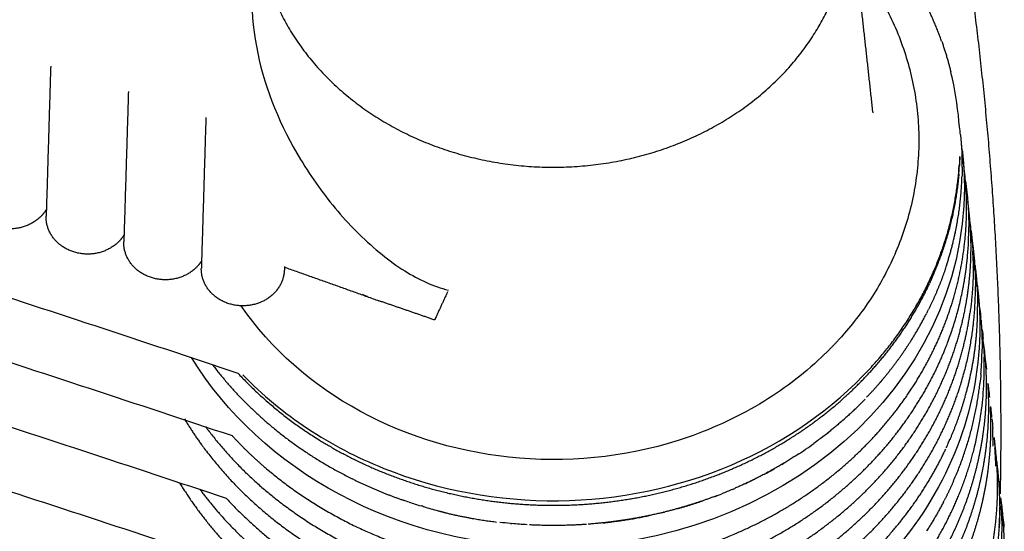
# Model space of a CAD drawing. Header units: millimetres. Extents: x -31695 to -19845, y -5614 to 7253.
# Tile 41 of 256: x -27788 to -27744, y -3997 to -3974. Entities that reach past the tile are written whole.
import ezdxf

# ---------------------------------------------------------------- set-up
doc = ezdxf.new("R2010")
doc.units = ezdxf.units.MM
doc.layers.add('2d', color=7, linetype='Continuous', true_color=0x000000)

msp = doc.modelspace()

# ---------------------------------------------------------------- linework, layer by layer
at = {"layer": '2d', "linetype": 'Continuous', "lineweight": -3}
for points, weights, degree, knots in [([(-27743.667, -3992.879), (-27743.667, -3983.216), (-27744.886, -3973.614), (-27746.066, -3964.315), (-27748.41, -3955.192), (-27749.655, -3950.358), (-27751.237, -3945.603)], [1, 0.998423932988, 1, 0.998425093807, 1, 0.999509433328, 1], 2, [0, 0, 0, 2.025604, 2.025604, 3.987191, 3.987191, 5.027419, 5.027419, 5.027419]), ([(-27768.862, -3958.776), (-27776.367, -3961.324), (-27777.248, -3968.193), (-27778.129, -3975.061), (-27771.449, -3978.942), (-27764.752, -3982.802), (-27757.637, -3979.585), (-27750.504, -3976.348), (-27750.509, -3969.438)], [1, 0.85671751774, 1, 0.85671751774, 1, 0.866277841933, 1, 0.85671751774, 1], 2, [0, 0, 0, 1.354812, 1.354812, 2.709624, 2.709624, 4.05968, 4.05968, 5.414492, 5.414492, 5.414492]), ([(-27746.354, -3975.225), (-27746.957, -3973.52), (-27747.969, -3971.975), (-27749.045, -3970.333), (-27750.521, -3968.958)], [1, 0.993836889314, 1, 0.993153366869, 1], 2, [0, 0, 0, 0.3734803, 0.3734803, 0.7703884, 0.7703884, 0.7703884]), ([(-27745.805, -3986.814), (-27745.285, -3985.019), (-27745.231, -3983.166), (-27745.202, -3982.144), (-27745.317, -3981.126)], [1, 0.993598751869, 1, 0.998529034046, 1.00100076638], 2, [0, 0, 0, 0.3872453, 0.3872453, 0.601658, 0.601658, 0.601658]), ([(-27786.849, -3982.833), (-27786.992, -3983.071), (-27787.212, -3983.256), (-27787.777, -3983.731), (-27788.554, -3983.713), (-27789.331, -3983.694), (-27789.866, -3983.193), (-27790.401, -3982.691), (-27790.38, -3982.001)], [1, 0.987216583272, 1, 0.923879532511, 1, 0.923879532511, 1, 0.923879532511, 1], 2, [0, 0, 0, 0.0560235, 0.0560235, 0.1934682, 0.1934682, 0.3309129, 0.3309129, 0.4683575, 0.4683575, 0.4683575]), ([(-27783.335, -3983.989), (-27783.477, -3984.218), (-27783.69, -3984.398), (-27784.255, -3984.874), (-27785.032, -3984.855), (-27785.809, -3984.837), (-27786.344, -3984.335), (-27786.879, -3983.834), (-27786.858, -3983.143)], [1, 0.987909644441, 1, 0.923879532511, 1, 0.923879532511, 1, 0.923879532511, 1], 2, [0, 0, 0, 0.0544805, 0.0544805, 0.1919252, 0.1919252, 0.3293699, 0.3293699, 0.4668145, 0.4668145, 0.4668145]), ([(-27745.292, -3987.333), (-27745.055, -3986.105), (-27744.975, -3984.861), (-27745.055, -3983.617), (-27745.062, -3983.514), (-27745.069, -3983.41), (-27745.089, -3983.179), (-27745.102, -3983.05), (-27745.116, -3982.922)], [1, 0.995727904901, 0.995727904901, 1, 1, 1, 1, 1, 1], 3, [0, 0, 0, 0, 0.3912868, 0.3912868, 0.3912868, 0.424214, 0.424214, 0.4651654, 0.4651654, 0.4651654, 0.4651654]), ([(-27779.829, -3985.163), (-27779.969, -3985.385), (-27780.176, -3985.56), (-27780.741, -3986.035), (-27781.518, -3986.017), (-27782.296, -3985.998), (-27782.83, -3985.497), (-27783.365, -3984.995), (-27783.345, -3984.305)], [1, 0.988583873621, 1, 0.923879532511, 1, 0.923879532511, 1, 0.923879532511, 1], 2, [0, 0, 0, 0.0529367, 0.0529367, 0.1903813, 0.1903813, 0.327826, 0.327826, 0.4652707, 0.4652707, 0.4652707]), ([(-27779.652, -3992.664), (-27778.304, -3994.483), (-27776.474, -3995.932), (-27774.366, -3997.599), (-27771.802, -3998.644), (-27770.524, -3999.164), (-27769.174, -3999.511), (-27767.823, -3999.858), (-27766.43, -4000.024), (-27763.626, -4000.357), (-27760.835, -3999.951), (-27758.046, -3999.544), (-27755.512, -3998.431), (-27753.621, -3997.6), (-27751.984, -3996.417), (-27750.351, -3995.237), (-27749.054, -3993.763), (-27747.759, -3992.292), (-27746.868, -3990.601), (-27746.162, -3989.262), (-27745.34, -3986.498), (-27745.202, -3985.138)], [1, 0.991508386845, 1, 0.988975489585, 1, 0.997246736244, 1, 0.997257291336, 1, 0.989114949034, 1, 0.989061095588, 1, 0.993773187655, 1, 0.993726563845, 1, 0.993663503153, 1, 0.995978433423, 1.0037830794, 1], 2, [0, 0, 0, 0.454418, 0.454418, 0.976567, 0.976567, 1.238067, 1.238067, 1.499735, 1.499735, 2.02326, 2.02326, 2.546355, 2.546355, 2.938008, 2.938008, 3.328925, 3.328925, 3.719105, 3.719105, 4.028551, 4.319646, 4.319646, 4.319646]), ([(-27776.085, -3985.574), (-27776.106, -3986.265), (-27776.671, -3986.74), (-27777.235, -3987.215), (-27778.012, -3987.197), (-27778.79, -3987.178), (-27779.325, -3986.677), (-27779.86, -3986.176), (-27779.839, -3985.485)], [1, 0.923879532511, 1, 0.923879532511, 1, 0.923879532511, 1, 0.923879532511, 1], 2, [0, 0, 0, 0.1374447, 0.1374447, 0.2748894, 0.2748894, 0.412334, 0.412334, 0.5497787, 0.5497787, 0.5497787]), ([(-27778.188, -3990.241), (-27776.575, -3991.988), (-27774.489, -3993.279), (-27772.793, -3994.329), (-27770.878, -3995.018), (-27768.96, -3995.709), (-27766.919, -3996.007), (-27764.876, -3996.305), (-27762.809, -3996.196), (-27760.743, -3996.086), (-27758.755, -3995.575), (-27756.769, -3995.065), (-27754.958, -3994.177), (-27753.151, -3993.29), (-27751.61, -3992.07), (-27750.072, -3990.852), (-27748.878, -3989.36), (-27747.686, -3987.871), (-27746.899, -3986.182)], [1, 0.990544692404, 1, 0.993785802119, 1, 0.993835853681, 1, 0.993847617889, 1, 0.993844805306, 1, 0.993813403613, 1, 0.993767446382, 1, 0.993710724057, 1, 0.993658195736, 1], 2, [0, 0, 0, 0.47112, 0.47112, 0.854747, 0.854747, 1.238883, 1.238883, 1.623267, 1.623267, 2.007564, 2.007564, 2.391455, 2.391455, 2.774727, 2.774727, 3.157254, 3.157254, 3.539089, 3.539089, 3.539089]), ([(-27779.908, -3995.497), (-27779.44, -3996.13), (-27778.91, -3996.724), (-27777.129, -3998.715), (-27774.768, -4000.152), (-27772.4, -4001.591), (-27769.663, -4002.354), (-27768.982, -4002.543), (-27768.288, -4002.687), (-27767.593, -4002.831), (-27766.889, -4002.929), (-27765.477, -4003.125), (-27764.048, -4003.135), (-27761.176, -4003.153), (-27758.421, -4002.427), (-27755.671, -4001.701), (-27753.28, -4000.292), (-27751.496, -3999.241), (-27750.02, -3997.863), (-27748.547, -3996.489), (-27747.455, -3994.857), (-27746.367, -3993.227), (-27745.716, -3991.422), (-27745.55, -3990.962), (-27744.814, -3988.419), (-27744.827, -3986.325)], [1, 0.998978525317, 1, 0.988891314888, 1, 0.989029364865, 1, 0.999310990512, 1, 0.999316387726, 1, 0.997261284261, 1, 0.989114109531, 1, 0.989025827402, 1, 0.993742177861, 1, 0.993692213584, 1, 0.993632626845, 1, 0.999577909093, 1.00187545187, 1], 2, [0, 0, 0, 0.158907, 0.158907, 0.688563, 0.688563, 1.219455, 1.219455, 1.352333, 1.352333, 1.485247, 1.485247, 1.75113, 1.75113, 2.282829, 2.282829, 2.813788, 2.813788, 3.211209, 3.211209, 3.607869, 3.607869, 4.003851, 4.003851, 4.105245, 4.55576, 4.55576, 4.55576]), ([(-27778.45, -3993.071), (-27777.752, -3993.833), (-27776.957, -3994.515), (-27774.937, -3996.246), (-27772.436, -3997.375), (-27769.928, -3998.505), (-27767.159, -3998.936), (-27764.387, -3999.366), (-27761.594, -3999.06), (-27758.803, -3998.753), (-27756.235, -3997.736), (-27754.318, -3996.976), (-27752.637, -3995.858), (-27750.961, -3994.742), (-27749.604, -3993.323), (-27748.251, -3991.907), (-27747.288, -3990.257), (-27746.327, -3988.61), (-27745.805, -3986.814)], [1, 0.998226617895, 1, 0.988942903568, 1, 0.98906191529, 1, 0.989102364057, 1, 0.989071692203, 1, 0.993781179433, 1, 0.993737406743, 1, 0.993673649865, 1, 0.993628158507, 1], 2, [0, 0, 0, 0.205964, 0.205964, 0.725213, 0.725213, 1.24552, 1.24552, 1.766292, 1.766292, 2.286733, 2.286733, 2.676449, 2.676449, 3.065442, 3.065442, 3.453692, 3.453692, 3.84133, 3.84133, 3.84133]), ([(-27780.599, -3992.319), (-27780.186, -3993.007), (-27779.701, -3993.657), (-27778.138, -3995.753), (-27775.948, -3997.347), (-27773.753, -3998.943), (-27771.127, -3999.899), (-27769.161, -4000.615), (-27767.066, -4000.927), (-27764.969, -4001.239), (-27762.847, -4001.135), (-27761.435, -4001.065), (-27760.05, -4000.811), (-27757.268, -4000.299), (-27754.775, -3999.089), (-27752.915, -3998.186), (-27751.327, -3996.938), (-27749.742, -3995.692), (-27748.509, -3994.165), (-27747.278, -3992.639), (-27746.463, -3990.908), (-27745.649, -3989.18), (-27745.292, -3987.333)], [1, 0.998891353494, 1, 0.988848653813, 1, 0.988994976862, 1, 0.993824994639, 1, 0.993869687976, 1, 0.997253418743, 1, 0.989070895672, 1, 0.993758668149, 1, 0.993716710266, 1, 0.993652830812, 1, 0.993612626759, 1], 2, [0, 0, 0, 0.163409, 0.163409, 0.687194, 0.687194, 1.212264, 1.212264, 1.606734, 1.606734, 2.001436, 2.001436, 2.264554, 2.264554, 2.790275, 2.790275, 3.183865, 3.183865, 3.576698, 3.576698, 3.968812, 3.968812, 4.360384, 4.360384, 4.360384]), ([(-27778.714, -3995.901), (-27777.244, -3997.51), (-27775.38, -3998.754), (-27773.098, -4000.275), (-27770.414, -4001.137), (-27768.405, -4001.781), (-27766.286, -4002.017), (-27764.165, -4002.252), (-27762.038, -4002.067), (-27760.624, -4001.944), (-27759.245, -4001.637), (-27756.476, -4001.019), (-27754.031, -3999.711), (-27752.206, -3998.733), (-27750.672, -3997.42), (-27749.14, -3996.11), (-27747.975, -3994.529), (-27746.813, -3992.951), (-27746.078, -3991.182), (-27745.344, -3989.415), (-27745.075, -3987.547)], [1, 0.99250418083, 1, 0.989013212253, 1, 0.993831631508, 1, 0.993871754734, 1, 0.997252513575, 1, 0.989059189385, 1, 0.993748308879, 1, 0.993705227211, 1, 0.993642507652, 1, 0.993605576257, 1], 2, [0, 0, 0, 0.432594, 0.432594, 0.960579, 0.960579, 1.357186, 1.357186, 1.753964, 1.753964, 2.01843, 2.01843, 2.546773, 2.546773, 2.942285, 2.942285, 3.337032, 3.337032, 3.731079, 3.731079, 4.124629, 4.124629, 4.124629]), ([(-27745.974, -3993.242), (-27745.746, -3992.714), (-27745.548, -3992.175), (-27745.381, -3991.629), (-27745.316, -3991.416), (-27744.905, -3989.955), (-27744.717, -3988.45), (-27744.727, -3987.229)], [1, 0.999142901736, 0.999142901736, 1, 1, 1, 1, 1], 3, [0, 0, 0, 0, 0.1782134, 0.1782134, 0.1782134, 0.2483951, 0.6573515, 0.6573515, 0.6573515, 0.6573515]), ([(-27779.238, -4001.562), (-27778.313, -4002.586), (-27777.263, -4003.51), (-27776.103, -4004.322), (-27776.018, -4004.382), (-27775.931, -4004.442), (-27775.845, -4004.5), (-27774.377, -4005.492), (-27772.768, -4006.292), (-27771.05, -4006.885), (-27769.224, -4007.513), (-27767.315, -4007.896), (-27765.363, -4008.024), (-27763.411, -4008.152), (-27761.458, -4008.023), (-27759.548, -4007.641), (-27757.64, -4007.258), (-27755.817, -4006.629), (-27754.118, -4005.768), (-27753.363, -4005.385), (-27752.639, -4004.958), (-27751.948, -4004.49), (-27751.092, -4003.909), (-27750.292, -4003.268), (-27749.555, -4002.57), (-27748.557, -4001.626), (-27747.685, -4000.587), (-27746.95, -3999.469), (-27746.216, -3998.352), (-27745.628, -3997.168), (-27745.194, -3995.934), (-27744.762, -3994.7), (-27744.488, -3993.431), (-27744.379, -3992.143), (-27744.315, -3991.392), (-27744.307, -3990.638), (-27744.355, -3989.885)], [1, 0.995727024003, 0.995727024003, 1, 1, 1, 1, 0.993469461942, 0.993469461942, 1, 0.992729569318, 0.992729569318, 1, 0.992745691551, 0.992745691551, 1, 0.992705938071, 0.992705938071, 1, 0.998527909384, 0.998527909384, 1, 0.997725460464, 0.997725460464, 1, 0.995783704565, 0.995783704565, 1, 0.995755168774, 0.995755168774, 1, 0.995726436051, 0.995726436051, 1, 0.998536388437, 0.998536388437, 1], 3, [0, 0, 0, 0, 0.412294, 0.412294, 0.412294, 0.442885, 0.442885, 0.442885, 0.956812, 0.956812, 0.956812, 1.502164, 1.502164, 1.502164, 2.047728, 2.047728, 2.047728, 2.592685, 2.592685, 2.592685, 2.835529, 2.835529, 2.835529, 3.136427, 3.136427, 3.136427, 3.543331, 3.543331, 3.543331, 3.949557, 3.949557, 3.949557, 4.355346, 4.355346, 4.355346, 4.592454, 4.592454, 4.592454, 4.592454]), ([(-27780.421, -4001.163), (-27780.16, -4001.518), (-27779.885, -4001.864), (-27779.595, -4002.2), (-27778.532, -4003.433), (-27777.294, -4004.53), (-27775.904, -4005.47), (-27775.737, -4005.583), (-27775.568, -4005.694), (-27775.397, -4005.802), (-27773.796, -4006.814), (-27772.044, -4007.604), (-27770.181, -4008.156), (-27768.314, -4008.707), (-27766.376, -4009.009), (-27764.409, -4009.054), (-27762.442, -4009.098), (-27760.489, -4008.884), (-27758.593, -4008.417), (-27756.699, -4007.951), (-27754.903, -4007.241), (-27753.246, -4006.303), (-27752.779, -4006.039), (-27752.325, -4005.757), (-27751.885, -4005.459), (-27750.77, -4004.702), (-27749.752, -4003.845), (-27748.843, -4002.896), (-27747.894, -4001.904), (-27747.077, -4000.824), (-27746.401, -3999.669), (-27745.727, -3998.516), (-27745.203, -3997.303), (-27744.837, -3996.045), (-27744.472, -3994.788), (-27744.268, -3993.502), (-27744.23, -3992.204), (-27744.216, -3991.706), (-27744.226, -3991.207), (-27744.26, -3990.71)], [1, 0.999547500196, 0.999547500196, 1, 0.994092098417, 0.994092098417, 1, 1, 1, 1, 0.99268257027, 0.99268257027, 1, 0.992735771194, 0.992735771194, 1, 0.992746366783, 0.992746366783, 1, 0.992694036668, 0.992694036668, 1, 0.999403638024, 0.999403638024, 1, 0.996192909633, 0.996192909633, 1, 0.9957758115, 0.9957758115, 1, 0.99574663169, 0.99574663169, 1, 0.9957230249, 0.9957230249, 1, 0.99936428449, 0.99936428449, 1], 3, [0, 0, 0, 0, 0.133389, 0.133389, 0.133389, 0.62072, 0.62072, 0.62072, 0.679623, 0.679623, 0.679623, 1.226967, 1.226967, 1.226967, 1.775168, 1.775168, 1.775168, 2.323432, 2.323432, 2.323432, 2.870975, 2.870975, 2.870975, 3.025721, 3.025721, 3.025721, 3.417247, 3.417247, 3.417247, 3.826037, 3.826037, 3.826037, 4.2342, 4.2342, 4.2342, 4.641984, 4.641984, 4.641984, 4.798829, 4.798829, 4.798829, 4.798829]), ([(-27781.349, -4000.852), (-27780.703, -4001.913), (-27779.938, -4002.909), (-27779.061, -4003.829), (-27778.137, -4004.797), (-27777.1, -4005.671), (-27775.964, -4006.44), (-27775.536, -4006.729), (-27775.096, -4007.002), (-27774.643, -4007.26), (-27772.979, -4008.205), (-27771.176, -4008.921), (-27769.274, -4009.393), (-27767.369, -4009.865), (-27765.407, -4010.083), (-27763.43, -4010.042), (-27761.453, -4010), (-27759.505, -4009.7), (-27757.627, -4009.148), (-27755.753, -4008.597), (-27753.991, -4007.805), (-27752.38, -4006.791), (-27752.192, -4006.673), (-27752.006, -4006.552), (-27751.823, -4006.427), (-27750.442, -4005.491), (-27749.212, -4004.402), (-27748.153, -4003.178), (-27747.257, -4002.141), (-27746.498, -4001.021), (-27745.885, -3999.832), (-27745.273, -3998.645), (-27744.817, -3997.404), (-27744.52, -3996.125), (-27744.225, -3994.847), (-27744.094, -3993.547), (-27744.129, -3992.243), (-27744.133, -3992.09), (-27744.14, -3991.937), (-27744.149, -3991.785)], [1, 0.996417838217, 0.996417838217, 1, 0.996085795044, 0.996085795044, 1, 0.999444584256, 0.999444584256, 1, 0.992696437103, 0.992696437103, 1, 0.992742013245, 0.992742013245, 1, 0.992742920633, 0.992742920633, 1, 0.992681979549, 0.992681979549, 1, 1, 1, 1, 0.994226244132, 0.994226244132, 1, 0.995766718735, 0.995766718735, 1, 0.995739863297, 0.995739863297, 1, 0.995719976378, 0.995719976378, 1, 1, 1, 1], 3, [0, 0, 0, 0, 0.378838, 0.378838, 0.378838, 0.777634, 0.777634, 0.777634, 0.927842, 0.927842, 0.927842, 1.478122, 1.478122, 1.478122, 2.029148, 2.029148, 2.029148, 2.580097, 2.580097, 2.580097, 3.130208, 3.130208, 3.130208, 3.194891, 3.194891, 3.194891, 3.679221, 3.679221, 3.679221, 4.089907, 4.089907, 4.089907, 4.500013, 4.500013, 4.500013, 4.909808, 4.909808, 4.909808, 4.958446, 4.958446, 4.958446, 4.958446]), ([(-27781.093, -3998.018), (-27780.815, -3998.477), (-27780.505, -3998.921), (-27778.965, -4001.123), (-27776.762, -4002.825), (-27776.287, -4003.191), (-27775.787, -4003.53), (-27773.968, -4004.76), (-27771.879, -4005.584), (-27769.199, -4006.64), (-27766.289, -4006.956), (-27763.378, -4007.271), (-27760.489, -4006.819), (-27757.603, -4006.367), (-27754.991, -4005.187), (-27753.414, -4004.473), (-27752.007, -4003.519), (-27751.102, -4002.905), (-27750.283, -4002.202), (-27748.715, -4000.854), (-27747.525, -3999.229), (-27746.338, -3997.607), (-27745.588, -3995.79), (-27745.161, -3994.754), (-27744.889, -3993.677)], [1, 0.999530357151, 1, 0.988826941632, 1, 0.999473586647, 1, 0.993245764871, 1, 0.98908618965, 1, 0.989123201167, 1, 0.989071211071, 1, 0.995920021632, 1, 0.998283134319, 1, 0.993690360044, 1, 0.993644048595, 1, 0.997897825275, 1], 2, [0, 0, 0, 0.109428, 0.109428, 0.649518, 0.649518, 0.766726, 0.766726, 1.190973, 1.190973, 1.733456, 1.733456, 2.27627, 2.27627, 2.818621, 2.818621, 3.147655, 3.147655, 3.359837, 3.359837, 3.764848, 3.764848, 4.169151, 4.169151, 4.400458, 4.400458, 4.400458]), ([(-27780.836, -3995.185), (-27779.833, -3996.84), (-27778.445, -3998.258), (-27776.555, -4000.187), (-27774.111, -4001.537), (-27771.661, -4002.89), (-27768.873, -4003.547), (-27766.787, -4004.039), (-27764.629, -4004.111), (-27762.471, -4004.182), (-27760.349, -4003.83), (-27758.938, -4003.596), (-27757.581, -4003.179), (-27754.856, -4002.342), (-27752.526, -4000.834), (-27750.788, -3999.707), (-27749.376, -3998.266), (-27747.966, -3996.828), (-27746.953, -3995.146), (-27746.522, -3994.43), (-27746.172, -3993.681)], [1, 0.99386796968, 1, 0.98891104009, 1, 0.989048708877, 1, 0.993842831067, 1, 0.993872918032, 1, 0.997249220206, 1, 0.989030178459, 1, 0.993725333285, 1, 0.993681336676, 1, 0.998833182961, 1], 2, [0, 0, 0, 0.392754, 0.392754, 0.925362, 0.925362, 1.459165, 1.459165, 1.860017, 1.860017, 2.260909, 2.260909, 2.528044, 2.528044, 3.06158, 3.06158, 3.460914, 3.460914, 3.859482, 3.859482, 4.029602, 4.029602, 4.029602]), ([(-27781.604, -4003.686), (-27781.322, -4004.15), (-27781.009, -4004.598), (-27779.421, -4006.867), (-27777.151, -4008.62), (-27774.874, -4010.375), (-27772.118, -4011.462), (-27769.357, -4012.55), (-27766.359, -4012.875), (-27763.359, -4013.2), (-27760.382, -4012.735), (-27758.159, -4012.387), (-27756.076, -4011.612), (-27753.996, -4010.838), (-27752.159, -4009.676), (-27750.94, -4008.903), (-27749.864, -4007.978), (-27747.703, -4006.121), (-27746.255, -4003.78), (-27745.176, -4002.033), (-27744.565, -4000.115), (-27743.956, -3998.199), (-27743.846, -3996.211), (-27743.822, -3995.777), (-27743.823, -3995.342)], [1, 0.999547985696, 1, 0.988826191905, 1, 0.988987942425, 1, 0.989095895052, 1, 0.989138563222, 1, 0.993837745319, 1, 0.993815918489, 1, 0.997208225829, 1, 0.988822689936, 1, 0.993606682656, 1, 0.993587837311, 1, 0.999688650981, 1], 2, [0, 0, 0, 0.110577, 0.110577, 0.667134, 0.667134, 1.225074, 1.225074, 1.784068, 1.784068, 2.343404, 2.343404, 2.762642, 2.762642, 3.181289, 3.181289, 3.45998, 3.45998, 4.016272, 4.016272, 4.432701, 4.432701, 4.848694, 4.848694, 4.939879, 4.939879, 4.939879]), ([(-27769.129, -3996.469), (-27768.827, -3996.559), (-27767.511, -3996.856), (-27766.484, -3996.982)], [1, 1.00047556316, 0.99846438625, 1], 2, [-0.0598185, -0.0598185, -0.0598185, 0, 0.1931565, 0.1931565, 0.1931565]), ([(-27743.653, -3998.14), (-27743.612, -3997.483), (-27743.613, -3996.824), (-27743.654, -3996.167), (-27743.655, -3996.164), (-27743.655, -3996.162), (-27743.655, -3996.159)], [1, 0.998954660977, 0.998954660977, 1, 1, 1, 1], 3, [0, 0, 0, 0, 0.2071324, 0.2071324, 0.2071324, 0.2079832, 0.2079832, 0.2079832, 0.2079832]), ([(-27781.86, -4006.52), (-27780.817, -4008.229), (-27779.387, -4009.7), (-27777.387, -4011.753), (-27774.797, -4013.194), (-27772.2, -4014.637), (-27769.242, -4015.343), (-27766.28, -4016.049), (-27763.216, -4015.959), (-27760.151, -4015.868), (-27757.249, -4014.989), (-27756.53, -4014.771), (-27755.83, -4014.506), (-27755.13, -4014.241), (-27754.455, -4013.93), (-27753.104, -4013.309), (-27751.871, -4012.517), (-27749.396, -4010.927), (-27747.557, -4008.76), (-27745.724, -4006.597), (-27744.694, -4004.049), (-27743.926, -4002.147), (-27743.66, -4000.14), (-27743.456, -3998.602), (-27743.555, -3997.055)], [1, 0.994180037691, 1, 0.988915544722, 1, 0.989047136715, 1, 0.989134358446, 1, 0.989130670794, 1, 0.999310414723, 1, 0.999313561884, 1, 0.997230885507, 1, 0.98888652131, 1, 0.988730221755, 1, 0.993579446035, 1, 0.996209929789, 1], 2, [0, 0, 0, 0.406309, 0.406309, 0.97185, 0.97185, 1.538673, 1.538673, 2.106222, 2.106222, 2.673659, 2.673659, 2.815415, 2.815415, 2.957101, 2.957101, 3.24023, 3.24023, 3.805442, 3.805442, 4.369278, 4.369278, 4.791518, 4.791518, 5.115696, 5.115696, 5.115696])]:
    msp.add_rational_spline(points, weights, degree=degree, knots=knots, dxfattribs=at)
for points, weights in [([(-27996.657, -3954.086), (-27883.693, -3954.378), (-27778.188, -3990.241)], [1, 0.983619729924, 1]), ([(-27996.667, -3957.005), (-27883.844, -3957.296), (-27778.45, -3993.071)], [1, 0.983659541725, 1]), ([(-27996.657, -3959.924), (-27883.984, -3960.216), (-27778.714, -3995.901)], [1, 0.983702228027, 1]), ([(-27996.657, -3962.844), (-27884.071, -3963.136), (-27778.871, -3998.767)], [1, 0.983726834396, 1]), ([(-27996.657, -3965.763), (-27884.137, -3966.055), (-27778.99, -4001.646)], [1, 0.983745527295, 1]), ([(-27996.657, -3968.683), (-27884.186, -3968.974), (-27779.078, -4004.536)], [1, 0.983759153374, 1]), ([(-27996.657, -3971.602), (-27884.234, -3971.894), (-27779.165, -4007.426)], [1, 0.983772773, 1]), ([(-27750.21, -3971.626), (-27743.578, -3980.206), (-27750.746, -3988.438)], [1, 0.807970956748, 1]), ([(-27996.657, -3974.522), (-27884.282, -3974.813), (-27779.252, -4010.316)], [1, 0.983786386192, 1]), ([(-27746.352, -3975.225), (-27746.112, -3975.904), (-27745.942, -3976.599)], [1, 0.999369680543, 1.00075428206]), ([(-27996.657, -3977.441), (-27884.33, -3977.732), (-27779.339, -4013.206)], [1, 0.983799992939, 1]), ([(-27745.504, -3979.458), (-27745.443, -3980.038), (-27745.43, -3980.62)], [1, 0.999338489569, 1]), ([(-27996.657, -3980.361), (-27884.716, -3980.651), (-27780.038, -4015.889)], [1, 0.983908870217, 1]), ([(-27745.423, -3980.161), (-27745.327, -3980.991), (-27745.327, -3981.826)], [1, 0.998684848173, 1]), ([(-27749.588, -3990.028), (-27745.886, -3986.019), (-27745.56, -3980.841)], [1, 0.950597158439, 1]), ([(-27745.636, -3981.791), (-27745.581, -3981.346), (-27745.553, -3980.898)], [1, 0.999604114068, 1]), ([(-27745.577, -3981.227), (-27745.766, -3983.458), (-27746.639, -3985.557)], [1, 0.990280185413, 1]), ([(-27745.739, -3983.887), (-27745.498, -3982.751), (-27745.443, -3981.597)], [1, 0.997477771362, 1.00017742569]), ([(-27745.274, -3981.571), (-27745.13, -3982.584), (-27745.129, -3983.604)], [1.00013800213, 0.99809482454, 1]), ([(-27746.137, -3985.373), (-27745.902, -3984.65), (-27745.744, -3983.911)], [1, 0.998904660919, 1]), ([(-27745.018, -3983.802), (-27744.927, -3984.613), (-27744.927, -3985.429)], [1, 0.998764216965, 1]), ([(-27744.966, -3984.316), (-27744.859, -3985.083), (-27744.835, -3985.856)], [1, 0.9989012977, 1]), ([(-27746.137, -3985.373), (-27746.468, -3986.388), (-27746.946, -3987.357)], [1, 0.997847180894, 1]), ([(-27776.082, -3985.445), (-27773.941, -3986.2), (-27771.808, -3986.969)], [1, 0.999992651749, 1]), ([(-27744.926, -3985.441), (-27744.926, -3986.49), (-27745.076, -3987.532)], [1, 0.997962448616, 1]), ([(-27744.818, -3985.591), (-27744.779, -3985.938), (-27744.757, -3986.287)], [1, 0.999778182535, 1]), ([(-27744.747, -3986.241), (-27744.626, -3987.184), (-27744.626, -3988.133)], [1, 0.998382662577, 1]), ([(-27769.29, -3987.838), (-27770.547, -3987.399), (-27771.808, -3986.969)], [1, 0.999992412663, 1]), ([(-27747.777, -3988.833), (-27747.375, -3988.202), (-27747.038, -3987.541)], [1, 0.998990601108, 1]), ([(-27744.574, -3987.847), (-27744.526, -3988.44), (-27744.526, -3989.034)], [1, 0.999361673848, 1]), ([(-27751.031, -3988.758), (-27751.322, -3989.074), (-27751.632, -3989.375)], [1, 0.999604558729, 1]), ([(-27748.212, -3989.479), (-27748.005, -3989.187), (-27747.812, -3988.886)], [1, 0.999768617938, 1]), ([(-27744.579, -3990.283), (-27744.531, -3989.72), (-27744.526, -3989.156)], [1, 0.999430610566, 1]), ([(-27779.345, -3989.848), (-27776.88, -3993.108), (-27773.021, -3995.024)], [1.02299337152, 0.983685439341, 1]), ([(-27749.717, -3991.304), (-27748.916, -3990.463), (-27748.251, -3989.534)], [1, 0.99770694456, 1]), ([(-27744.452, -3990.817), (-27744.426, -3990.376), (-27744.426, -3989.935)], [1, 0.999655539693, 1]), ([(-27745.825, -3995.145), (-27744.88, -3993.001), (-27744.621, -3990.711)], [1, 0.990716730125, 1]), ([(-27750.356, -3991.953), (-27750.929, -3992.495), (-27751.555, -3992.988)], [1, 0.99895897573, 1]), ([(-27743.825, -3995.342), (-27743.825, -3994.347), (-27743.953, -3993.358)], [1, 0.998355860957, 1]), ([(-27752.809, -3993.892), (-27753.536, -3994.37), (-27754.312, -3994.784)], [1, 0.998805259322, 1]), ([(-27743.955, -3993.47), (-27743.924, -3993.96), (-27743.924, -3994.45)], [1, 0.999597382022, 1]), ([(-27743.723, -3996.254), (-27743.723, -3995.385), (-27743.821, -3994.522)], [1, 0.998748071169, 1]), ([(-27772.943, -3995.062), (-27771.858, -3995.595), (-27770.702, -3995.995)], [1, 0.997769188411, 1]), ([(-27754.364, -3994.811), (-27755.004, -3995.15), (-27755.674, -3995.442)], [1, 0.999196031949, 1]), ([(-27745.825, -3995.145), (-27746.016, -3995.58), (-27746.235, -3996.005)], [1, 0.999607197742, 1]), ([(-27756.502, -3995.782), (-27757.67, -3996.229), (-27758.894, -3996.532)], [1, 0.997665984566, 1]), ([(-27758.288, -3996.372), (-27757.712, -3996.211), (-27757.149, -3996.017)], [1, 0.99947784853, 1]), ([(-27746.274, -3996.081), (-27746.626, -3996.757), (-27747.044, -3997.403)], [1, 0.999026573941, 1]), ([(-27759.035, -3996.566), (-27760.665, -3996.956), (-27762.347, -3997.082)], [1, 0.995979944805, 1]), ([(-27743.556, -3997.045), (-27743.579, -3996.68), (-27743.62, -3996.316)], [1, 0.999786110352, 1]), ([(-27761.659, -3997.019), (-27760.629, -3996.909), (-27759.62, -3996.697)], [1, 0.998465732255, 1]), ([(-27762.418, -3997.087), (-27763.706, -3997.178), (-27764.996, -3997.112)], [1, 0.997617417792, 1])]:
    msp.add_rational_spline(points, weights, degree=2, dxfattribs=at)
for points, degree in [([(-27749.459, -3978.458), (-27749.992, -3973.61), (-27750.525, -3968.761)], 2), ([(-27786.654, -3976.348), (-27786.756, -3979.746), (-27786.858, -3983.143)], 2), ([(-27783.139, -3977.502), (-27783.242, -3980.903), (-27783.345, -3984.305)], 2), ([(-27779.633, -3978.674), (-27779.736, -3982.08), (-27779.839, -3985.485)], 2), ([(-27745.504, -3979.458), (-27745.516, -3979.339), (-27745.53, -3979.22), (-27745.546, -3979.101)], 3), ([(-27745.425, -3980.161), (-27745.433, -3980.089), (-27745.442, -3980.017), (-27745.452, -3979.946)], 3), ([(-27745.542, -3980.439), (-27745.546, -3980.567), (-27745.552, -3980.694), (-27745.56, -3980.821)], 3), ([(-27745.533, -3980.466), (-27745.537, -3980.591), (-27745.543, -3980.716), (-27745.55, -3980.841)], 3), ([(-27745.429, -3980.645), (-27745.431, -3980.577), (-27745.432, -3980.51), (-27745.435, -3980.442)], 3), ([(-27745.56, -3980.841), (-27745.556, -3980.869), (-27745.553, -3980.898)], 2), ([(-27745.428, -3980.925), (-27745.428, -3981.059), (-27745.429, -3981.194), (-27745.433, -3981.328)], 3), ([(-27745.426, -3980.924), (-27745.427, -3980.823), (-27745.428, -3980.721), (-27745.43, -3980.62)], 3), ([(-27745.317, -3981.126), (-27745.338, -3980.942), (-27745.362, -3980.757), (-27745.39, -3980.574)], 3), ([(-27745.443, -3981.597), (-27745.439, -3981.507), (-27745.436, -3981.418), (-27745.433, -3981.328)], 3), ([(-27745.118, -3982.91), (-27745.134, -3982.766), (-27745.152, -3982.621), (-27745.173, -3982.477)], 3), ([(-27745.129, -3983.605), (-27745.128, -3983.616), (-27745.127, -3983.628)], 2), ([(-27745.018, -3983.802), (-27745.032, -3983.674), (-27745.048, -3983.547), (-27745.066, -3983.42)], 3), ([(-27745.739, -3983.887), (-27745.741, -3983.895), (-27745.742, -3983.903), (-27745.744, -3983.911)], 3), ([(-27744.969, -3984.316), (-27744.975, -3984.24), (-27744.981, -3984.164), (-27744.988, -3984.088)], 3), ([(-27745.623, -3984.762), (-27745.619, -3984.744), (-27745.616, -3984.727), (-27745.612, -3984.709)], 3), ([(-27744.928, -3985.163), (-27744.931, -3985.019), (-27744.936, -3984.874), (-27744.943, -3984.73)], 3), ([(-27744.895, -3984.92), (-27744.882, -3985.054), (-27744.871, -3985.188), (-27744.862, -3985.321)], 3), ([(-27744.874, -3985.156), (-27744.879, -3985.085), (-27744.886, -3985.014), (-27744.892, -3984.943)], 3), ([(-27776.081, -3985.424), (-27776.083, -3985.499), (-27776.085, -3985.574)], 2), ([(-27744.925, -3985.441), (-27744.925, -3985.437), (-27744.925, -3985.434), (-27744.925, -3985.43)], 3), ([(-27744.843, -3985.631), (-27744.848, -3985.528), (-27744.854, -3985.425), (-27744.861, -3985.321)], 3), ([(-27744.845, -3985.365), (-27744.836, -3985.44), (-27744.827, -3985.516), (-27744.818, -3985.591)], 3), ([(-27746.639, -3985.557), (-27746.769, -3985.87), (-27746.899, -3986.182)], 2), ([(-27744.835, -3985.856), (-27744.833, -3985.917), (-27744.831, -3985.978), (-27744.83, -3986.039)], 3), ([(-27744.719, -3986.481), (-27744.733, -3986.354), (-27744.749, -3986.227), (-27744.766, -3986.101)], 3), ([(-27744.757, -3986.288), (-27744.747, -3986.444), (-27744.739, -3986.601), (-27744.734, -3986.758)], 3), ([(-27772.318, -3986.778), (-27772.399, -3986.746), (-27772.479, -3986.715), (-27772.557, -3986.683)], 3), ([(-27768.702, -3986.567), (-27768.972, -3987.15), (-27769.241, -3987.733)], 2), ([(-27744.734, -3986.759), (-27744.732, -3986.837), (-27744.73, -3986.915), (-27744.729, -3986.993)], 3), ([(-27744.729, -3986.995), (-27744.728, -3987.033), (-27744.728, -3987.072), (-27744.727, -3987.111)], 3), ([(-27744.727, -3987.112), (-27744.727, -3987.132), (-27744.727, -3987.151), (-27744.727, -3987.17)], 3), ([(-27744.727, -3987.171), (-27744.727, -3987.181), (-27744.727, -3987.19), (-27744.727, -3987.199)], 3), ([(-27744.727, -3987.201), (-27744.727, -3987.21), (-27744.727, -3987.219), (-27744.727, -3987.229)], 3), ([(-27744.619, -3987.37), (-27744.632, -3987.261), (-27744.645, -3987.152), (-27744.66, -3987.044)], 3), ([(-27747.012, -3987.489), (-27747.021, -3987.506), (-27747.029, -3987.524), (-27747.038, -3987.541)], 3), ([(-27747.012, -3987.489), (-27746.989, -3987.445), (-27746.967, -3987.401), (-27746.946, -3987.357)], 3), ([(-27745.075, -3987.547), (-27745.074, -3987.542), (-27745.073, -3987.537), (-27745.073, -3987.532)], 3), ([(-27744.62, -3987.37), (-27744.606, -3987.49), (-27744.594, -3987.61), (-27744.584, -3987.73)], 3), ([(-27769.241, -3987.733), (-27769.265, -3987.785), (-27769.29, -3987.838)], 2), ([(-27744.574, -3987.847), (-27744.577, -3987.808), (-27744.58, -3987.769), (-27744.583, -3987.729)], 3), ([(-27750.746, -3988.438), (-27750.839, -3988.546), (-27750.935, -3988.652), (-27751.031, -3988.758)], 3), ([(-27744.518, -3988.278), (-27744.519, -3988.273), (-27744.519, -3988.268), (-27744.52, -3988.263)], 3), ([(-27744.519, -3988.278), (-27744.504, -3988.412), (-27744.49, -3988.546), (-27744.479, -3988.68)], 3), ([(-27747.778, -3988.832), (-27747.789, -3988.85), (-27747.8, -3988.868), (-27747.812, -3988.886)], 3), ([(-27744.449, -3989.098), (-27744.457, -3988.959), (-27744.467, -3988.819), (-27744.479, -3988.68)], 3), ([(-27744.449, -3989.098), (-27744.457, -3988.959), (-27744.466, -3988.819), (-27744.478, -3988.68)], 3), ([(-27744.418, -3989.171), (-27744.433, -3989.034), (-27744.451, -3988.897), (-27744.47, -3988.76)], 3), ([(-27744.526, -3989.034), (-27744.526, -3989.075), (-27744.526, -3989.115), (-27744.527, -3989.156)], 3), ([(-27744.45, -3989.098), (-27744.442, -3989.238), (-27744.436, -3989.377), (-27744.432, -3989.517)], 3), ([(-27744.356, -3989.875), (-27744.371, -3989.644), (-27744.391, -3989.413), (-27744.417, -3989.182)], 3), ([(-27748.213, -3989.479), (-27748.226, -3989.497), (-27748.239, -3989.515), (-27748.252, -3989.534)], 3), ([(-27744.426, -3989.935), (-27744.426, -3989.796), (-27744.428, -3989.656), (-27744.432, -3989.517)], 3), ([(-27744.318, -3990.065), (-27744.335, -3989.915), (-27744.354, -3989.765), (-27744.375, -3989.616)], 3), ([(-27744.356, -3989.875), (-27744.356, -3989.88), (-27744.355, -3989.885)], 2), ([(-27744.579, -3990.283), (-27744.591, -3990.426), (-27744.605, -3990.569), (-27744.621, -3990.711)], 3), ([(-27744.219, -3990.958), (-27744.228, -3990.875), (-27744.238, -3990.792), (-27744.248, -3990.709)], 3), ([(-27744.179, -3991.353), (-27744.19, -3991.225), (-27744.203, -3991.097), (-27744.217, -3990.969)], 3), ([(-27749.815, -3991.418), (-27749.94, -3991.547), (-27750.067, -3991.675), (-27750.197, -3991.8)], 3), ([(-27749.717, -3991.304), (-27749.728, -3991.315), (-27749.738, -3991.327), (-27749.749, -3991.338)], 3), ([(-27750.356, -3991.953), (-27750.302, -3991.902), (-27750.249, -3991.851), (-27750.196, -3991.8)], 3), ([(-27750.274, -3991.875), (-27750.293, -3991.893), (-27750.312, -3991.911), (-27750.331, -3991.929)], 3), ([(-27744.119, -3991.85), (-27744.123, -3991.817), (-27744.126, -3991.784), (-27744.13, -3991.751)], 3), ([(-27744.079, -3992.252), (-27744.091, -3992.118), (-27744.104, -3991.984), (-27744.119, -3991.85)], 3), ([(-27744.087, -3992.164), (-27744.097, -3992.059), (-27744.107, -3991.954), (-27744.119, -3991.85)], 3), ([(-27750.929, -3992.471), (-27750.856, -3992.408), (-27750.785, -3992.345), (-27750.713, -3992.282)], 3), ([(-27744.02, -3992.736), (-27744.036, -3992.594), (-27744.054, -3992.451), (-27744.073, -3992.309)], 3), ([(-27751.67, -3993.078), (-27751.6, -3993.023), (-27751.529, -3992.968), (-27751.46, -3992.912)], 3), ([(-27744.038, -3992.901), (-27744.04, -3992.841), (-27744.043, -3992.782), (-27744.046, -3992.723)], 3), ([(-27744.024, -3993.549), (-27744.024, -3993.333), (-27744.029, -3993.117), (-27744.038, -3992.901)], 3), ([(-27752.885, -3993.942), (-27752.631, -3993.776), (-27752.381, -3993.604), (-27752.136, -3993.427)], 3), ([(-27751.671, -3993.078), (-27751.824, -3993.196), (-27751.979, -3993.313), (-27752.136, -3993.427)], 3), ([(-27746.148, -3993.631), (-27746.112, -3993.553), (-27746.077, -3993.475), (-27746.042, -3993.397)], 3), ([(-27746.054, -3993.394), (-27746.031, -3993.343), (-27746.008, -3993.291), (-27745.986, -3993.239)], 3), ([(-27744.023, -3993.549), (-27744.023, -3993.444), (-27744.025, -3993.338), (-27744.027, -3993.233)], 3), ([(-27743.978, -3993.164), (-27743.97, -3993.263), (-27743.962, -3993.361), (-27743.956, -3993.46)], 3), ([(-27743.955, -3993.47), (-27743.956, -3993.465), (-27743.956, -3993.46)], 2), ([(-27743.933, -3993.904), (-27743.936, -3993.823), (-27743.94, -3993.742), (-27743.944, -3993.661)], 3), ([(-27753.587, -3994.377), (-27753.555, -3994.359), (-27753.523, -3994.339), (-27753.491, -3994.32)], 3), ([(-27743.821, -3994.514), (-27743.833, -3994.413), (-27743.845, -3994.312), (-27743.858, -3994.211)], 3), ([(-27754.363, -3994.811), (-27754.216, -3994.733), (-27754.069, -3994.653), (-27753.924, -3994.571)], 3), ([(-27772.943, -3995.062), (-27772.969, -3995.05), (-27772.995, -3995.037), (-27773.021, -3995.024)], 3), ([(-27743.722, -3995.405), (-27743.739, -3995.255), (-27743.758, -3995.104), (-27743.779, -3994.954)], 3), ([(-27755.821, -3995.505), (-27755.979, -3995.573), (-27756.138, -3995.638), (-27756.299, -3995.702)], 3), ([(-27755.821, -3995.506), (-27755.772, -3995.485), (-27755.722, -3995.464), (-27755.674, -3995.442)], 3), ([(-27755.725, -3995.464), (-27755.726, -3995.465), (-27755.728, -3995.465)], 2), ([(-27743.72, -3995.423), (-27743.72, -3995.418), (-27743.721, -3995.413)], 2), ([(-27770.439, -3996.084), (-27770.527, -3996.055), (-27770.615, -3996.026), (-27770.702, -3995.995)], 3), ([(-27770.439, -3996.084), (-27770.26, -3996.143), (-27770.079, -3996.2), (-27769.897, -3996.255)], 3), ([(-27756.602, -3995.82), (-27756.501, -3995.781), (-27756.399, -3995.742), (-27756.298, -3995.702)], 3), ([(-27746.274, -3996.081), (-27746.261, -3996.056), (-27746.248, -3996.03), (-27746.235, -3996.005)], 3), ([(-27743.656, -3996.149), (-27743.661, -3996.061), (-27743.668, -3995.973), (-27743.675, -3995.885)], 3), ([(-27743.622, -3996.298), (-27743.638, -3996.16), (-27743.655, -3996.022), (-27743.674, -3995.884)], 3), ([(-27769.788, -3996.288), (-27769.825, -3996.277), (-27769.861, -3996.266), (-27769.897, -3996.255)], 3), ([(-27769.788, -3996.287), (-27769.57, -3996.351), (-27769.35, -3996.412), (-27769.129, -3996.469)], 3), ([(-27759.035, -3996.566), (-27758.988, -3996.555), (-27758.941, -3996.544), (-27758.895, -3996.532)], 3), ([(-27758.922, -3996.538), (-27758.932, -3996.541), (-27758.941, -3996.543), (-27758.951, -3996.545)], 3), ([(-27743.729, -3996.687), (-27743.725, -3996.562), (-27743.723, -3996.437), (-27743.723, -3996.312)], 3), ([(-27743.655, -3996.159), (-27743.656, -3996.154), (-27743.656, -3996.149)], 2), ([(-27743.62, -3996.316), (-27743.621, -3996.311), (-27743.621, -3996.306)], 2), ([(-27765.852, -3997.05), (-27766.013, -3997.035), (-27766.174, -3997.018), (-27766.334, -3997)], 3), ([(-27743.746, -3997.121), (-27743.74, -3996.994), (-27743.734, -3996.868), (-27743.73, -3996.742)], 3), ([(-27743.522, -3997.189), (-27743.537, -3997.055), (-27743.554, -3996.921), (-27743.573, -3996.787)], 3), ([(-27765.852, -3997.05), (-27765.834, -3997.052), (-27765.816, -3997.054), (-27765.797, -3997.055)], 3), ([(-27765.108, -3997.105), (-27765.338, -3997.092), (-27765.568, -3997.075), (-27765.797, -3997.055)], 3), ([(-27743.753, -3997.229), (-27743.752, -3997.211), (-27743.751, -3997.192), (-27743.749, -3997.173)], 3), ([(-27743.555, -3997.055), (-27743.556, -3997.05), (-27743.556, -3997.045)], 2), ([(-27743.52, -3997.208), (-27743.521, -3997.203), (-27743.521, -3997.198)], 2)]:
    msp.add_open_spline(points, degree=degree, dxfattribs=at)
for points, knots in [([(-27777.269, -3970.522), (-27778.064, -3974.112), (-27777.04, -3978.042), (-27774.316, -3982.182), (-27773.086, -3983.634), (-27771.718, -3984.865), (-27770.702, -3985.609), (-27769.693, -3986.158), (-27769.003, -3986.399), (-27768.664, -3986.484)], [-0.918174, -0.918174, -0.918174, -0.918174, 0.157081, 0.306373, 0.590604, 0.727099, 0.850193, 0.958176, 1.05676, 1.05676, 1.05676, 1.05676]), ([(-27745.546, -3979.101), (-27745.604, -3978.384), (-27745.722, -3977.54), (-27745.916, -3976.708), (-27745.943, -3976.599)], [-0.0713502, -0.0713502, -0.0713502, -0.0713502, 0.1636057, 0.1991477, 0.1991477, 0.1991477, 0.1991477]), ([(-27745.399, -3980.4), (-27745.4, -3980.392), (-27745.4, -3980.384), (-27745.401, -3980.377), (-27745.401, -3980.377), (-27745.401, -3980.377), (-27745.401, -3980.377)], [0.563480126, 0.563480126, 0.563480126, 0.563480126, 0.565926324, 0.565926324, 0.565926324, 0.565935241, 0.565935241, 0.565935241, 0.565935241]), ([(-27745.327, -3981.826), (-27745.326, -3990.817), (-27753.643, -3998.118), (-27770.997, -3998.114), (-27777.153, -3994.64), (-27780.288, -3989.53)], [-312.961733, -312.961733, -312.961733, -312.961733, -285.713489, -285.713489, -266.905871, -266.905871, -266.905871, -266.905871]), ([(-27745.202, -3985.138), (-27745.195, -3985.069), (-27745.146, -3984.565), (-27745.124, -3984.059), (-27745.127, -3983.628)], [0.2096991, 0.2096991, 0.2096991, 0.2096991, 0.2315415, 0.3708239, 0.3708239, 0.3708239, 0.3708239]), ([(-27744.83, -3986.039), (-27744.828, -3986.13), (-27744.828, -3986.188), (-27744.827, -3986.257), (-27744.827, -3986.296), (-27744.827, -3986.315), (-27744.827, -3986.325)], [0.997272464, 0.997272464, 0.997272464, 0.997272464, 0.998636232, 0.999318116, 0.999659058, 1, 1, 1, 1]), ([(-27751.632, -3989.375), (-27752.46, -3990.181), (-27754.372, -3991.66), (-27758.916, -3993.813), (-27765.461, -3994.631), (-27772.97, -3992.423), (-27776.701, -3989.137), (-27778.041, -3987.196)], [0, 0, 0, 0, 0.343258, 0.70482, 1.43002, 2.142883, 2.8595, 2.8595, 2.8595, 2.8595]), ([(-27744.626, -3988.133), (-27744.626, -3989.871), (-27745.245, -3993.351), (-27747.943, -3998.082), (-27752.113, -4001.827), (-27757.398, -4004.316), (-27763.272, -4005.288), (-27769.251, -4004.639), (-27774.691, -4002.455), (-27777.657, -4000.098), (-27778.903, -3998.747)], [0, 0, 0, 0, 0.546981, 1.095379, 1.649298, 2.1853, 2.749562, 3.300531, 3.85032, 4.400106, 4.400106, 4.400106, 4.400106]), ([(-27777.961, -3990.318), (-27777.089, -3991.22), (-27775.122, -3992.849), (-27770.455, -3995.296), (-27763.696, -3996.545), (-27755.63, -3994.883), (-27751.288, -3991.875), (-27749.591, -3990.03)], [0, 0, 0, 0, 0.374303, 0.747764, 1.506054, 2.259773, 3.009617, 3.009617, 3.009617, 3.009617]), ([(-27749.01, -3990.513), (-27749.067, -3990.581), (-27749.125, -3990.649), (-27749.188, -3990.722), (-27749.193, -3990.728), (-27749.198, -3990.733)], [-85.7481354, -85.7481354, -85.7481354, -85.7481354, -85.4778835, -85.4778835, -85.4552465, -85.4552465, -85.4552465, -85.4552465]), ([(-27744.889, -3993.677), (-27744.854, -3993.54), (-27744.628, -3992.59), (-27744.493, -3991.624), (-27744.452, -3990.817)], [5.4962758, 5.4962758, 5.4962758, 5.4962758, 5.5407851, 5.8055278, 5.8055278, 5.8055278, 5.8055278]), ([(-27743.694, -3995.709), (-27743.691, -3995.574), (-27743.689, -3995.439), (-27743.687, -3995.303), (-27743.682, -3994.952), (-27743.678, -3994.602), (-27743.674, -3994.251), (-27743.673, -3994.133), (-27743.672, -3994.025), (-27743.67, -3993.755), (-27743.669, -3993.62), (-27743.669, -3993.486), (-27743.668, -3993.385), (-27743.668, -3993.284), (-27743.668, -3993.183), (-27743.668, -3993.082), (-27743.667, -3992.981), (-27743.667, -3992.879)], [28.252937, 28.252937, 28.252937, 28.252937, 28.735832, 28.735832, 28.735832, 29.735832, 29.735832, 29.735832, 30.203282, 30.203282, 30.667304, 30.667304, 30.667304, 31.027788, 31.027788, 31.027788, 31.388523, 31.388523, 31.388523, 31.388523]), ([(-27755.266, -3995.259), (-27755.196, -3995.226), (-27755.126, -3995.193), (-27754.974, -3995.121), (-27754.893, -3995.081), (-27754.811, -3995.041)], [87.309174, 87.309174, 87.309174, 87.309174, 87.5319309, 87.5319309, 87.7953886, 87.7953886, 87.7953886, 87.7953886]), ([(-27743.723, -3996.254), (-27743.723, -3997.23), (-27743.911, -3999.193), (-27745.027, -4003.035), (-27747.792, -4007.444), (-27752.951, -4011.501), (-27757.228, -4013.051), (-27759.478, -4013.493)], [0, 0, 0, 0, 0.307264, 0.618059, 1.244383, 1.873268, 2.517622, 2.517622, 2.517622, 2.517622])]:
    msp.add_open_spline(points, degree=3, knots=knots, dxfattribs=at)

doc.saveas('drawing.dxf')
